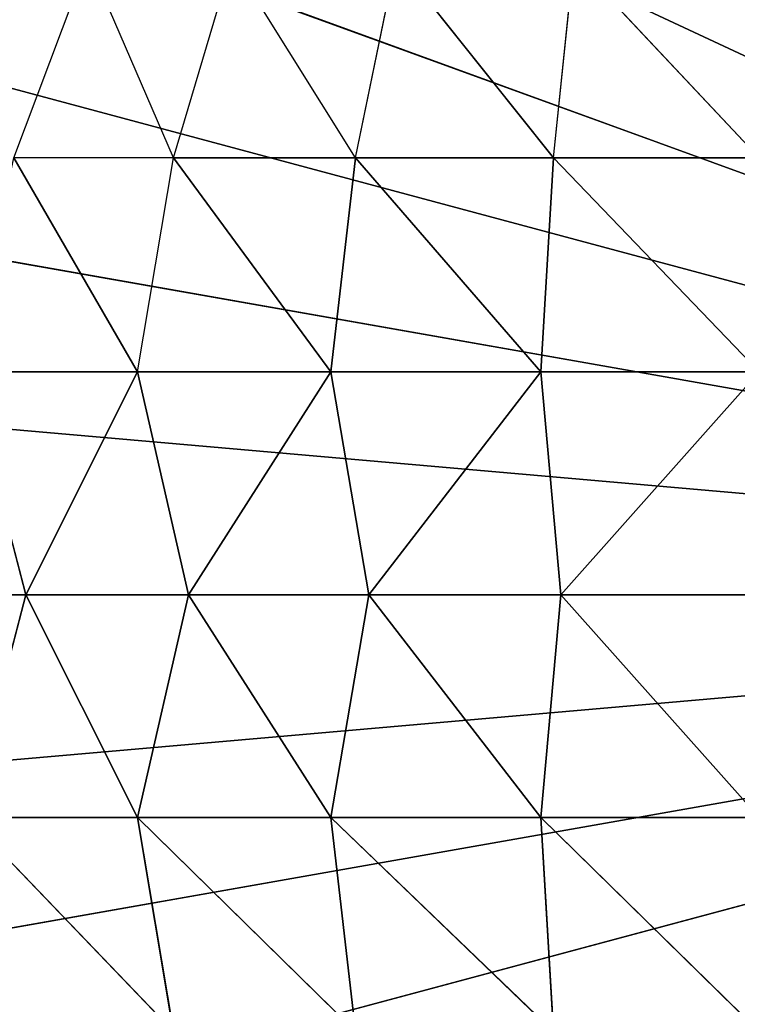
# Model space of a CAD drawing. Extents: x 226 to 378, y -30 to 313.
# Tile 56 of 256: x 278.566 to 278.965, y 54.082 to 54.63. Entities that reach past the tile are written whole.
import ezdxf

# ---------------------------------------------------------------- set-up
doc = ezdxf.new("R2010")
doc.units = 0
doc.header["$LTSCALE"] = 25.4
doc.layers.get('0').update_dxf_attribs({"color": 13, "linetype": 'CONTINUOUS'})
for name, color, linetype in [('_NCL1_10', 41, 'CONTINUOUS'), ('_NCL1_62', 7, 'CONTINUOUS'), ('_NCL1_64', 250, 'CONTINUOUS')]:
    doc.layers.add(name, color=color, linetype=linetype)

# ---------------------------------------------------------------- blocks, each defined once
blk = doc.blocks.new('EWON_2005CD_4005CD_COSY141')
at = {"layer": '_NCL1_10', "color": 0}
for p, q in [((99.60991, 258.7625, 297.18), (98.425, 258.445, 297.18)), ((99.60991, 258.7625, 297.18), (98.425, 258.445, 297.18)), ((99.06, 258.688, 309.83166), (99.18149, 258.56888, 309.85582)), ((99.06, 258.688, 309.83166), (99.18149, 258.56888, 309.85582)), ((99.17445, 258.688, 309.82039), (99.18149, 258.56888, 309.85582)), ((99.17445, 258.688, 309.82039), (99.29833, 258.56888, 309.82039)), ((99.17445, 258.688, 309.82039), (99.18149, 258.56888, 309.85582)), ((99.17445, 258.688, 309.82039), (99.29833, 258.56888, 309.82039)), ((99.28449, 258.688, 309.78699), (99.29833, 258.56888, 309.82039)), ((99.28449, 258.688, 309.78699), (99.406, 258.56888, 309.76283)), ((99.28449, 258.688, 309.78699), (99.29833, 258.56888, 309.82039)), ((99.28449, 258.688, 309.78699), (99.406, 258.56888, 309.76283)), ((99.38593, 258.688, 309.73278), (99.406, 258.56888, 309.76283)), ((99.38593, 258.688, 309.73278), (99.50039, 258.56888, 309.68539)), ((99.38593, 258.688, 309.73278), (99.406, 258.56888, 309.76283)), ((99.6567, 258.6622, 297.18), (98.425, 258.445, 297.18)), ((99.6567, 258.6622, 297.18), (98.425, 258.445, 297.18)), ((99.06, 258.56888, 309.86778), (99.17026, 258.445, 309.87035)), ((99.06, 258.56888, 309.86778), (99.17026, 258.445, 309.87035)), ((99.06, 258.56888, 309.86778), (99.18149, 258.56888, 309.85582)), ((99.06, 258.56888, 309.86778), (99.18149, 258.56888, 309.85582)), ((99.17026, 258.445, 309.87035), (99.18149, 258.56888, 309.85582)), ((99.17026, 258.445, 309.87035), (99.18149, 258.56888, 309.85582)), ((99.18149, 258.56888, 309.85582), (99.27717, 258.445, 309.8417)), ((99.18149, 258.56888, 309.85582), (99.27717, 258.445, 309.8417)), ((99.18149, 258.56888, 309.85582), (99.29833, 258.56888, 309.82039)), ((99.18149, 258.56888, 309.85582), (99.29833, 258.56888, 309.82039)), ((99.27717, 258.445, 309.8417), (99.29833, 258.56888, 309.82039)), ((99.27717, 258.445, 309.8417), (99.29833, 258.56888, 309.82039)), ((99.29833, 258.56888, 309.82039), (99.3775, 258.445, 309.79491)), ((99.29833, 258.56888, 309.82039), (99.3775, 258.445, 309.79491)), ((99.29833, 258.56888, 309.82039), (99.406, 258.56888, 309.76283)), ((99.29833, 258.56888, 309.82039), (99.406, 258.56888, 309.76283)), ((99.3775, 258.445, 309.79491), (99.406, 258.56888, 309.76283)), ((99.3775, 258.445, 309.79491), (99.406, 258.56888, 309.76283)), ((99.406, 258.56888, 309.76283), (99.46815, 258.445, 309.73144)), ((99.406, 258.56888, 309.76283), (99.46815, 258.445, 309.73144)), ((99.406, 258.56888, 309.76283), (99.50039, 258.56888, 309.68539)), ((99.406, 258.56888, 309.76283), (99.50039, 258.56888, 309.68539)), ((99.46815, 258.445, 309.73144), (99.50039, 258.56888, 309.68539)), ((99.68535, 258.55526, 297.18), (98.425, 258.445, 297.18)), ((99.68535, 258.55526, 297.18), (98.425, 258.445, 297.18)), ((99.46815, 257.95856, 297.18), (98.425, 258.445, 297.18)), ((99.46815, 257.95856, 297.18), (98.425, 258.445, 297.18)), ((99.54644, 258.03682, 297.18), (98.425, 258.445, 297.18)), ((99.54644, 258.03682, 297.18), (98.425, 258.445, 297.18)), ((99.60991, 258.1275, 297.18), (98.425, 258.445, 297.18)), ((99.60991, 258.1275, 297.18), (98.425, 258.445, 297.18)), ((99.6567, 258.22783, 297.18), (98.425, 258.445, 297.18)), ((99.6567, 258.22783, 297.18), (98.425, 258.445, 297.18)), ((99.68535, 258.33474, 297.18), (98.425, 258.445, 297.18)), ((99.68535, 258.33474, 297.18), (98.425, 258.445, 297.18)), ((99.695, 258.445, 297.18), (98.425, 258.445, 297.18)), ((99.695, 258.445, 297.18), (98.425, 258.445, 297.18)), ((99.17026, 258.445, 309.87035), (99.06, 258.445, 309.88)), ((99.17026, 258.445, 309.87035), (99.06, 258.445, 309.88)), ((99.17026, 258.445, 309.87035), (99.06, 258.32112, 309.86778)), ((99.17026, 258.445, 309.87035), (99.06, 258.32112, 309.86778)), ((99.27717, 258.445, 309.8417), (99.17026, 258.445, 309.87035)), ((99.27717, 258.445, 309.8417), (99.17026, 258.445, 309.87035)), ((99.18149, 258.32112, 309.85582), (99.17026, 258.445, 309.87035)), ((99.18149, 258.32112, 309.85582), (99.17026, 258.445, 309.87035)), ((99.18149, 258.32112, 309.85582), (99.27717, 258.445, 309.8417)), ((99.18149, 258.32112, 309.85582), (99.27717, 258.445, 309.8417)), ((99.3775, 258.445, 309.79491), (99.27717, 258.445, 309.8417)), ((99.27717, 258.445, 309.8417), (99.29833, 258.32112, 309.82039)), ((99.3775, 258.445, 309.79491), (99.27717, 258.445, 309.8417)), ((99.27717, 258.445, 309.8417), (99.29833, 258.32112, 309.82039)), ((99.3775, 258.445, 309.79491), (99.29833, 258.32112, 309.82039)), ((99.3775, 258.445, 309.79491), (99.29833, 258.32112, 309.82039)), ((99.46815, 258.445, 309.73144), (99.3775, 258.445, 309.79491)), ((99.46815, 258.445, 309.73144), (99.3775, 258.445, 309.79491)), ((99.406, 258.32112, 309.76283), (99.3775, 258.445, 309.79491)), ((99.406, 258.32112, 309.76283), (99.3775, 258.445, 309.79491)), ((99.46815, 258.445, 309.73144), (99.406, 258.32112, 309.76283)), ((99.46815, 258.445, 309.73144), (99.406, 258.32112, 309.76283)), ((99.54644, 258.445, 309.65315), (99.46815, 258.445, 309.73144)), ((99.50039, 258.32112, 309.68539), (99.46815, 258.445, 309.73144)), ((99.18149, 258.32112, 309.85582), (99.06, 258.32112, 309.86778)), ((99.06, 258.32112, 309.86778), (99.17445, 258.202, 309.82039)), ((99.06, 258.32112, 309.86778), (99.17445, 258.202, 309.82039)), ((99.18149, 258.32112, 309.85582), (99.06, 258.32112, 309.86778)), ((99.18149, 258.32112, 309.85582), (99.17445, 258.202, 309.82039)), ((99.18149, 258.32112, 309.85582), (99.17445, 258.202, 309.82039)), ((99.29833, 258.32112, 309.82039), (99.18149, 258.32112, 309.85582)), ((99.18149, 258.32112, 309.85582), (99.28449, 258.202, 309.78699)), ((99.18149, 258.32112, 309.85582), (99.28449, 258.202, 309.78699)), ((99.29833, 258.32112, 309.82039), (99.18149, 258.32112, 309.85582)), ((99.29833, 258.32112, 309.82039), (99.28449, 258.202, 309.78699)), ((99.29833, 258.32112, 309.82039), (99.28449, 258.202, 309.78699)), ((99.406, 258.32112, 309.76283), (99.29833, 258.32112, 309.82039)), ((99.29833, 258.32112, 309.82039), (99.38593, 258.202, 309.73278)), ((99.29833, 258.32112, 309.82039), (99.38593, 258.202, 309.73278)), ((99.406, 258.32112, 309.76283), (99.29833, 258.32112, 309.82039)), ((99.406, 258.32112, 309.76283), (99.38593, 258.202, 309.73278)), ((99.50039, 258.32112, 309.68539), (99.406, 258.32112, 309.76283)), ((99.406, 258.32112, 309.76283), (99.47483, 258.202, 309.65983)), ((99.50039, 258.32112, 309.68539), (99.406, 258.32112, 309.76283)), ((99.06, 258.202, 309.83166), (99.163, 258.09222, 309.76283)), ((99.06, 258.202, 309.83166), (99.163, 258.09222, 309.76283)), ((99.06, 258.202, 309.83166), (99.17445, 258.202, 309.82039)), ((99.06, 258.202, 309.83166), (99.17445, 258.202, 309.82039)), ((99.17445, 258.202, 309.82039), (99.163, 258.09222, 309.76283)), ((99.17445, 258.202, 309.82039), (99.26203, 258.09222, 309.73278)), ((99.17445, 258.202, 309.82039), (99.28449, 258.202, 309.78699)), ((99.17445, 258.202, 309.82039), (99.28449, 258.202, 309.78699)), ((99.28449, 258.202, 309.78699), (99.26203, 258.09222, 309.73278)), ((99.28449, 258.202, 309.78699), (99.35332, 258.09222, 309.68399)), ((99.28449, 258.202, 309.78699), (99.38593, 258.202, 309.73278)), ((99.38593, 258.202, 309.73278), (99.35332, 258.09222, 309.68399)), ((99.38593, 258.202, 309.73278), (99.43333, 258.09222, 309.61833)), ((99.38593, 258.202, 309.73278), (99.47483, 258.202, 309.65983)), ((99.47483, 258.202, 309.65983), (99.43333, 258.09222, 309.61833))]:
    blk.add_line(p, q, dxfattribs=at)
at = {"color": 7}
mesh = blk.add_polyface(dxfattribs=at)
corners = [(105.41, 276.89132, 297.18), (83.82, 279.42949, 297.18), (83.82, 241.27051, 297.18)]
mesh.append_faces([[corners[k] for k in face] for face in [(0, 1, 2)]], dxfattribs={"color": 7})
mesh = blk.add_polyface(dxfattribs=at)
corners = [(104.14, 276.89132, 298.45), (85.09, 241.27051, 298.45), (85.09, 279.42949, 298.45)]
mesh.append_faces([[corners[k] for k in face] for face in [(0, 1, 2)]], dxfattribs={"color": 7})
mesh = blk.add_polyface(dxfattribs=at)
corners = [(105.41, 276.89132, 297.18), (83.82, 241.27051, 297.18), (105.41, 243.80868, 297.18)]
mesh.append_faces([[corners[k] for k in face] for face in [(0, 1, 2)]], dxfattribs={"color": 7})
mesh = blk.add_polyface(dxfattribs=at)
corners = [(104.14, 243.80868, 298.45), (85.09, 241.27051, 298.45), (104.14, 276.89132, 298.45)]
mesh.append_faces([[corners[k] for k in face] for face in [(0, 1, 2)]], dxfattribs={"color": 7})
at = {"layer": '_NCL1_10', "color": 41}
mesh = blk.add_polyface(dxfattribs=at)
corners = [(99.17026, 259.07035, 297.18), (99.06, 259.08, 297.18), (98.425, 258.445, 297.18)]
mesh.append_faces([[corners[k] for k in face] for face in [(0, 1, 2)]], dxfattribs={"color": 41})
mesh = blk.add_polyface(dxfattribs=at)
corners = [(99.27717, 259.0417, 297.18), (99.17026, 259.07035, 297.18), (98.425, 258.445, 297.18)]
mesh.append_faces([[corners[k] for k in face] for face in [(0, 1, 2)]], dxfattribs={"color": 41})
mesh = blk.add_polyface(dxfattribs=at)
corners = [(99.3775, 258.99494, 297.18), (99.27717, 259.0417, 297.18), (98.425, 258.445, 297.18)]
mesh.append_faces([[corners[k] for k in face] for face in [(0, 1, 2)]], dxfattribs={"color": 41})
mesh = blk.add_polyface(dxfattribs=at)
corners = [(99.46815, 258.93144, 297.18), (99.3775, 258.99494, 297.18), (98.425, 258.445, 297.18)]
mesh.append_faces([[corners[k] for k in face] for face in [(0, 1, 2)]], dxfattribs={"color": 41})
mesh = blk.add_polyface(dxfattribs=at)
corners = [(99.54644, 258.85318, 297.18), (99.46815, 258.93144, 297.18), (98.425, 258.445, 297.18)]
mesh.append_faces([[corners[k] for k in face] for face in [(0, 1, 2)]], dxfattribs={"color": 41})
mesh = blk.add_polyface(dxfattribs=at)
corners = [(99.60991, 258.7625, 297.18), (99.54644, 258.85318, 297.18), (98.425, 258.445, 297.18)]
mesh.append_faces([[corners[k] for k in face] for face in [(0, 1, 2)]], dxfattribs={"color": 41})
mesh = blk.add_polyface(dxfattribs=at)
corners = [(99.6567, 258.6622, 297.18), (99.60991, 258.7625, 297.18), (98.425, 258.445, 297.18)]
mesh.append_faces([[corners[k] for k in face] for face in [(0, 1, 2)]], dxfattribs={"color": 41})
mesh = blk.add_polyface(dxfattribs=at)
corners = [(99.18149, 258.56888, 309.85582), (99.06, 258.56888, 309.86778), (99.06, 258.688, 309.83166)]
mesh.append_faces([[corners[k] for k in face] for face in [(0, 1, 2)]], dxfattribs={"color": 41})
mesh = blk.add_polyface(dxfattribs=at)
corners = [(99.18149, 258.56888, 309.85582), (99.06, 258.688, 309.83166), (99.17445, 258.688, 309.82039)]
mesh.append_faces([[corners[k] for k in face] for face in [(0, 1, 2)]], dxfattribs={"color": 41})
mesh = blk.add_polyface(dxfattribs=at)
corners = [(99.29833, 258.56888, 309.82039), (99.18149, 258.56888, 309.85582), (99.17445, 258.688, 309.82039)]
mesh.append_faces([[corners[k] for k in face] for face in [(0, 1, 2)]], dxfattribs={"color": 41})
mesh = blk.add_polyface(dxfattribs=at)
corners = [(99.29833, 258.56888, 309.82039), (99.17445, 258.688, 309.82039), (99.28449, 258.688, 309.78699)]
mesh.append_faces([[corners[k] for k in face] for face in [(0, 1, 2)]], dxfattribs={"color": 41})
mesh = blk.add_polyface(dxfattribs=at)
corners = [(99.406, 258.56888, 309.76283), (99.29833, 258.56888, 309.82039), (99.28449, 258.688, 309.78699)]
mesh.append_faces([[corners[k] for k in face] for face in [(0, 1, 2)]], dxfattribs={"color": 41})
mesh = blk.add_polyface(dxfattribs=at)
corners = [(99.406, 258.56888, 309.76283), (99.28449, 258.688, 309.78699), (99.38593, 258.688, 309.73278)]
mesh.append_faces([[corners[k] for k in face] for face in [(0, 1, 2)]], dxfattribs={"color": 41})
mesh = blk.add_polyface(dxfattribs=at)
corners = [(99.50039, 258.56888, 309.68539), (99.406, 258.56888, 309.76283), (99.38593, 258.688, 309.73278)]
mesh.append_faces([[corners[k] for k in face] for face in [(0, 1, 2)]], dxfattribs={"color": 41})
mesh = blk.add_polyface(dxfattribs=at)
corners = [(99.68535, 258.55526, 297.18), (99.6567, 258.6622, 297.18), (98.425, 258.445, 297.18)]
mesh.append_faces([[corners[k] for k in face] for face in [(0, 1, 2)]], dxfattribs={"color": 41})
mesh = blk.add_polyface(dxfattribs=at)
corners = [(99.17026, 258.445, 309.87035), (99.06, 258.445, 309.88), (99.06, 258.56888, 309.86778)]
mesh.append_faces([[corners[k] for k in face] for face in [(0, 1, 2)]], dxfattribs={"color": 41})
mesh = blk.add_polyface(dxfattribs=at)
corners = [(99.18149, 258.56888, 309.85582), (99.17026, 258.445, 309.87035), (99.06, 258.56888, 309.86778)]
mesh.append_faces([[corners[k] for k in face] for face in [(0, 1, 2)]], dxfattribs={"color": 41})
mesh = blk.add_polyface(dxfattribs=at)
corners = [(99.27717, 258.445, 309.8417), (99.17026, 258.445, 309.87035), (99.18149, 258.56888, 309.85582)]
mesh.append_faces([[corners[k] for k in face] for face in [(0, 1, 2)]], dxfattribs={"color": 41})
mesh = blk.add_polyface(dxfattribs=at)
corners = [(99.29833, 258.56888, 309.82039), (99.27717, 258.445, 309.8417), (99.18149, 258.56888, 309.85582)]
mesh.append_faces([[corners[k] for k in face] for face in [(0, 1, 2)]], dxfattribs={"color": 41})
mesh = blk.add_polyface(dxfattribs=at)
corners = [(99.3775, 258.445, 309.79491), (99.27717, 258.445, 309.8417), (99.29833, 258.56888, 309.82039)]
mesh.append_faces([[corners[k] for k in face] for face in [(0, 1, 2)]], dxfattribs={"color": 41})
mesh = blk.add_polyface(dxfattribs=at)
corners = [(99.406, 258.56888, 309.76283), (99.3775, 258.445, 309.79491), (99.29833, 258.56888, 309.82039)]
mesh.append_faces([[corners[k] for k in face] for face in [(0, 1, 2)]], dxfattribs={"color": 41})
mesh = blk.add_polyface(dxfattribs=at)
corners = [(99.46815, 258.445, 309.73144), (99.3775, 258.445, 309.79491), (99.406, 258.56888, 309.76283)]
mesh.append_faces([[corners[k] for k in face] for face in [(0, 1, 2)]], dxfattribs={"color": 41})
mesh = blk.add_polyface(dxfattribs=at)
corners = [(99.50039, 258.56888, 309.68539), (99.46815, 258.445, 309.73144), (99.406, 258.56888, 309.76283)]
mesh.append_faces([[corners[k] for k in face] for face in [(0, 1, 2)]], dxfattribs={"color": 41})
mesh = blk.add_polyface(dxfattribs=at)
corners = [(99.695, 258.445, 297.18), (99.68535, 258.55526, 297.18), (98.425, 258.445, 297.18)]
mesh.append_faces([[corners[k] for k in face] for face in [(0, 1, 2)]], dxfattribs={"color": 41})
mesh = blk.add_polyface(dxfattribs=at)
corners = [(99.17026, 257.81965, 297.18), (98.425, 258.445, 297.18), (99.06, 257.81, 297.18)]
mesh.append_faces([[corners[k] for k in face] for face in [(0, 1, 2)]], dxfattribs={"color": 41})
mesh = blk.add_polyface(dxfattribs=at)
corners = [(99.27717, 257.8483, 297.18), (98.425, 258.445, 297.18), (99.17026, 257.81965, 297.18)]
mesh.append_faces([[corners[k] for k in face] for face in [(0, 1, 2)]], dxfattribs={"color": 41})
mesh = blk.add_polyface(dxfattribs=at)
corners = [(99.3775, 257.89509, 297.18), (98.425, 258.445, 297.18), (99.27717, 257.8483, 297.18)]
mesh.append_faces([[corners[k] for k in face] for face in [(0, 1, 2)]], dxfattribs={"color": 41})
mesh = blk.add_polyface(dxfattribs=at)
corners = [(99.46815, 257.95856, 297.18), (98.425, 258.445, 297.18), (99.3775, 257.89509, 297.18)]
mesh.append_faces([[corners[k] for k in face] for face in [(0, 1, 2)]], dxfattribs={"color": 41})
mesh = blk.add_polyface(dxfattribs=at)
corners = [(99.54644, 258.03682, 297.18), (98.425, 258.445, 297.18), (99.46815, 257.95856, 297.18)]
mesh.append_faces([[corners[k] for k in face] for face in [(0, 1, 2)]], dxfattribs={"color": 41})
mesh = blk.add_polyface(dxfattribs=at)
corners = [(99.60991, 258.1275, 297.18), (98.425, 258.445, 297.18), (99.54644, 258.03682, 297.18)]
mesh.append_faces([[corners[k] for k in face] for face in [(0, 1, 2)]], dxfattribs={"color": 41})
mesh = blk.add_polyface(dxfattribs=at)
corners = [(99.6567, 258.22783, 297.18), (98.425, 258.445, 297.18), (99.60991, 258.1275, 297.18)]
mesh.append_faces([[corners[k] for k in face] for face in [(0, 1, 2)]], dxfattribs={"color": 41})
mesh = blk.add_polyface(dxfattribs=at)
corners = [(99.68535, 258.33474, 297.18), (98.425, 258.445, 297.18), (99.6567, 258.22783, 297.18)]
mesh.append_faces([[corners[k] for k in face] for face in [(0, 1, 2)]], dxfattribs={"color": 41})
mesh = blk.add_polyface(dxfattribs=at)
corners = [(99.695, 258.445, 297.18), (98.425, 258.445, 297.18), (99.68535, 258.33474, 297.18)]
mesh.append_faces([[corners[k] for k in face] for face in [(0, 1, 2)]], dxfattribs={"color": 41})
mesh = blk.add_polyface(dxfattribs=at)
corners = [(99.17026, 258.445, 309.87035), (99.06, 258.32112, 309.86778), (99.06, 258.445, 309.88)]
mesh.append_faces([[corners[k] for k in face] for face in [(0, 1, 2)]], dxfattribs={"color": 41})
mesh = blk.add_polyface(dxfattribs=at)
corners = [(99.18149, 258.32112, 309.85582), (99.06, 258.32112, 309.86778), (99.17026, 258.445, 309.87035)]
mesh.append_faces([[corners[k] for k in face] for face in [(0, 1, 2)]], dxfattribs={"color": 41})
mesh = blk.add_polyface(dxfattribs=at)
corners = [(99.27717, 258.445, 309.8417), (99.18149, 258.32112, 309.85582), (99.17026, 258.445, 309.87035)]
mesh.append_faces([[corners[k] for k in face] for face in [(0, 1, 2)]], dxfattribs={"color": 41})
mesh = blk.add_polyface(dxfattribs=at)
corners = [(99.29833, 258.32112, 309.82039), (99.18149, 258.32112, 309.85582), (99.27717, 258.445, 309.8417)]
mesh.append_faces([[corners[k] for k in face] for face in [(0, 1, 2)]], dxfattribs={"color": 41})
mesh = blk.add_polyface(dxfattribs=at)
corners = [(99.3775, 258.445, 309.79491), (99.29833, 258.32112, 309.82039), (99.27717, 258.445, 309.8417)]
mesh.append_faces([[corners[k] for k in face] for face in [(0, 1, 2)]], dxfattribs={"color": 41})
mesh = blk.add_polyface(dxfattribs=at)
corners = [(99.406, 258.32112, 309.76283), (99.29833, 258.32112, 309.82039), (99.3775, 258.445, 309.79491)]
mesh.append_faces([[corners[k] for k in face] for face in [(0, 1, 2)]], dxfattribs={"color": 41})
mesh = blk.add_polyface(dxfattribs=at)
corners = [(99.46815, 258.445, 309.73144), (99.406, 258.32112, 309.76283), (99.3775, 258.445, 309.79491)]
mesh.append_faces([[corners[k] for k in face] for face in [(0, 1, 2)]], dxfattribs={"color": 41})
mesh = blk.add_polyface(dxfattribs=at)
corners = [(99.50039, 258.32112, 309.68539), (99.406, 258.32112, 309.76283), (99.46815, 258.445, 309.73144)]
mesh.append_faces([[corners[k] for k in face] for face in [(0, 1, 2)]], dxfattribs={"color": 41})
mesh = blk.add_polyface(dxfattribs=at)
corners = [(99.17445, 258.202, 309.82039), (99.06, 258.202, 309.83166), (99.06, 258.32112, 309.86778)]
mesh.append_faces([[corners[k] for k in face] for face in [(0, 1, 2)]], dxfattribs={"color": 41})
mesh = blk.add_polyface(dxfattribs=at)
corners = [(99.18149, 258.32112, 309.85582), (99.17445, 258.202, 309.82039), (99.06, 258.32112, 309.86778)]
mesh.append_faces([[corners[k] for k in face] for face in [(0, 1, 2)]], dxfattribs={"color": 41})
mesh = blk.add_polyface(dxfattribs=at)
corners = [(99.28449, 258.202, 309.78699), (99.17445, 258.202, 309.82039), (99.18149, 258.32112, 309.85582)]
mesh.append_faces([[corners[k] for k in face] for face in [(0, 1, 2)]], dxfattribs={"color": 41})
mesh = blk.add_polyface(dxfattribs=at)
corners = [(99.29833, 258.32112, 309.82039), (99.28449, 258.202, 309.78699), (99.18149, 258.32112, 309.85582)]
mesh.append_faces([[corners[k] for k in face] for face in [(0, 1, 2)]], dxfattribs={"color": 41})
mesh = blk.add_polyface(dxfattribs=at)
corners = [(99.38593, 258.202, 309.73278), (99.28449, 258.202, 309.78699), (99.29833, 258.32112, 309.82039)]
mesh.append_faces([[corners[k] for k in face] for face in [(0, 1, 2)]], dxfattribs={"color": 41})
mesh = blk.add_polyface(dxfattribs=at)
corners = [(99.406, 258.32112, 309.76283), (99.38593, 258.202, 309.73278), (99.29833, 258.32112, 309.82039)]
mesh.append_faces([[corners[k] for k in face] for face in [(0, 1, 2)]], dxfattribs={"color": 41})
mesh = blk.add_polyface(dxfattribs=at)
corners = [(99.50039, 258.32112, 309.68539), (99.47483, 258.202, 309.65983), (99.406, 258.32112, 309.76283)]
mesh.append_faces([[corners[k] for k in face] for face in [(0, 1, 2)]], dxfattribs={"color": 41})
mesh = blk.add_polyface(dxfattribs=at)
corners = [(99.163, 258.09222, 309.76283), (99.06, 258.09222, 309.77296), (99.06, 258.202, 309.83166)]
mesh.append_faces([[corners[k] for k in face] for face in [(0, 1, 2)]], dxfattribs={"color": 41})
mesh = blk.add_polyface(dxfattribs=at)
corners = [(99.17445, 258.202, 309.82039), (99.163, 258.09222, 309.76283), (99.06, 258.202, 309.83166)]
mesh.append_faces([[corners[k] for k in face] for face in [(0, 1, 2)]], dxfattribs={"color": 41})
mesh = blk.add_polyface(dxfattribs=at)
corners = [(99.28449, 258.202, 309.78699), (99.26203, 258.09222, 309.73278), (99.17445, 258.202, 309.82039)]
mesh.append_faces([[corners[k] for k in face] for face in [(0, 1, 2)]], dxfattribs={"color": 41})
at = {"layer": '_NCL1_62', "color": 7}
mesh = blk.add_polyface(dxfattribs=at)
corners = [(119.38, 342.9, 27.94), (45.72, 248.92, 27.94), (119.38, 151.13, 27.94)]
mesh.append_faces([[corners[k] for k in face] for face in [(0, 1, 2)]], dxfattribs={"color": 7})
mesh = blk.add_polyface(dxfattribs=at)
corners = [(119.38, 342.9, 27.94), (45.72, 254, 27.94), (45.72, 248.92, 27.94)]
mesh.append_faces([[corners[k] for k in face] for face in [(0, 1, 2)]], dxfattribs={"color": 7})
mesh = blk.add_polyface(dxfattribs=at)
corners = [(119.38, 342.9, 27.94), (45.72, 261.62, 27.94), (45.72, 254, 27.94)]
mesh.append_faces([[corners[k] for k in face] for face in [(0, 1, 2)]], dxfattribs={"color": 7})
at = {"layer": '_NCL1_64', "color": 250}
mesh = blk.add_polyface(dxfattribs=at)
corners = [(111.76, 303.53, 297.18), (96.53974, 229.71125, 297.18), (96.31751, 230.0286, 297.18)]
mesh.append_faces([[corners[k] for k in face] for face in [(0, 1, 2)]], dxfattribs={"color": 250})
mesh = blk.add_polyface(dxfattribs=at)
corners = [(111.76, 303.53, 297.18), (96.31751, 230.0286, 297.18), (96.31751, 290.6714, 297.18)]
mesh.append_faces([[corners[k] for k in face] for face in [(0, 1, 2)]], dxfattribs={"color": 250})
mesh = blk.add_polyface(dxfattribs=at)
corners = [(111.76, 303.53, 297.18), (96.70346, 229.36015, 297.18), (96.53974, 229.71125, 297.18)]
mesh.append_faces([[corners[k] for k in face] for face in [(0, 1, 2)]], dxfattribs={"color": 250})
mesh = blk.add_polyface(dxfattribs=at)
corners = [(111.76, 303.53, 297.18), (106.68, 213.36, 297.18), (96.70346, 229.36015, 297.18)]
mesh.append_faces([[corners[k] for k in face] for face in [(0, 1, 2)]], dxfattribs={"color": 250})

msp = doc.modelspace()

# ---------------------------------------------------------------- block references
at = {"color": 0, "rotation": 179.9999999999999}
msp.add_blockref('EWON_2005CD_4005CD_COSY141', (378.03735, 312.7553), dxfattribs=at)

doc.saveas('drawing.dxf')
